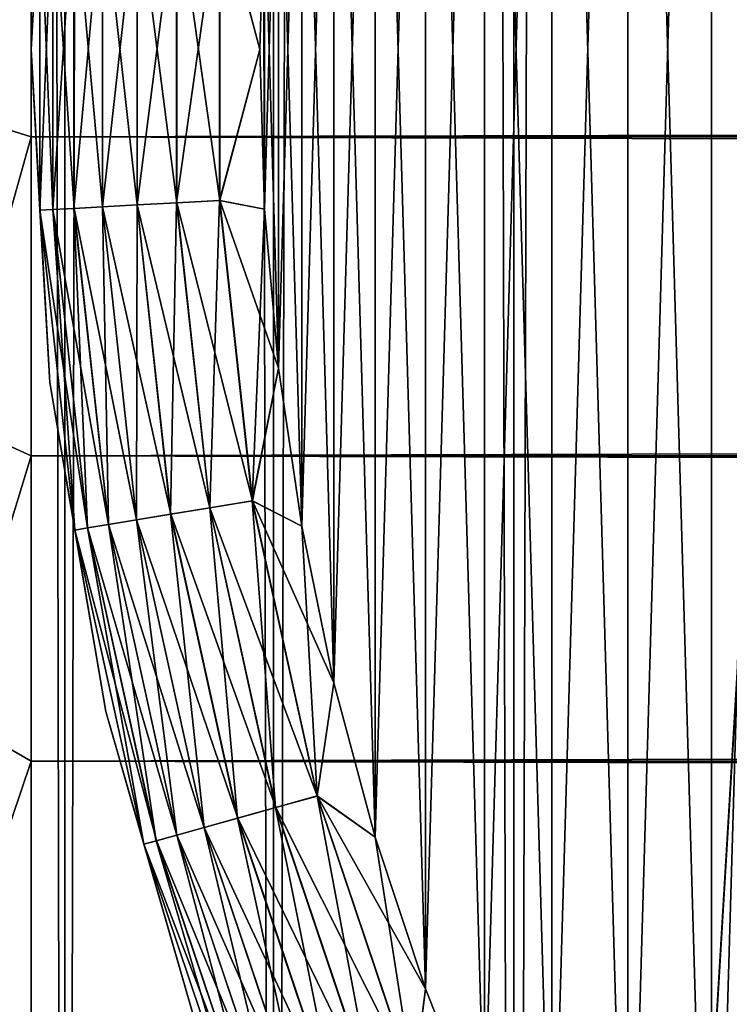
# Model space of a CAD drawing. Extents: x -265 to 265, y 0 to 427.
# Tile 19 of 256: x -263 to -260, y 16 to 20. Entities that reach past the tile are written whole.
import ezdxf

# ---------------------------------------------------------------- set-up
doc = ezdxf.new("R2010")
doc.units = 0
doc.header["$LTSCALE"] = 65.185185
for name, color, linetype in [('28', 7, 'CONTINUOUS'), ('30', 7, 'CONTINUOUS'), ('35', 7, 'CONTINUOUS'), ('36', 7, 'CONTINUOUS'), ('45', 7, 'CONTINUOUS'), ('46', 7, 'CONTINUOUS'), ('49', 7, 'CONTINUOUS'), ('53', 7, 'CONTINUOUS'), ('57', 7, 'CONTINUOUS')]:
    doc.layers.add(name, color=color, linetype=linetype)

msp = doc.modelspace()

# ---------------------------------------------------------------- linework, layer by layer
at = {"layer": '28', "color": 7, "linetype": 'CONTINUOUS'}
for points in [[(-263, 19.6173, 15.3369), (-263, 21.0488, 15.0845), (263, 19.6173, 15.3369), (-263, 19.6173, 15.3369)], [(263, 19.6173, 15.3369), (-263, 21.0488, 15.0845), (263, 21.0488, 15.0845), (263, 19.6173, 15.3369)], [(-263, 21.0488, 39.9155), (-263, 19.6173, 39.6631), (263, 21.0488, 39.9155), (-263, 21.0488, 39.9155)], [(263, 21.0488, 39.9155), (-263, 19.6173, 39.6631), (263, 19.6173, 39.6631), (263, 21.0488, 39.9155)], [(-263, 18.2247, 15.7538), (-263, 19.6173, 15.3369), (263, 18.2247, 15.7538), (-263, 18.2247, 15.7538)], [(263, 18.2247, 15.7538), (-263, 19.6173, 15.3369), (263, 19.6173, 15.3369), (263, 18.2247, 15.7538)], [(-263, 19.6173, 39.6631), (-263, 18.2247, 39.2462), (263, 19.6173, 39.6631), (-263, 19.6173, 39.6631)], [(263, 19.6173, 39.6631), (-263, 18.2247, 39.2462), (263, 18.2247, 39.2462), (263, 19.6173, 39.6631)], [(-263, 16.89, 16.3296), (-263, 18.2247, 15.7538), (263, 16.89, 16.3296), (-263, 16.89, 16.3296)], [(263, 16.89, 16.3296), (-263, 18.2247, 15.7538), (263, 18.2247, 15.7538), (263, 16.89, 16.3296)], [(-263, 18.2247, 39.2462), (-263, 16.89, 38.6704), (263, 18.2247, 39.2462), (-263, 18.2247, 39.2462)], [(263, 18.2247, 39.2462), (-263, 16.89, 38.6704), (263, 16.89, 38.6704), (263, 18.2247, 39.2462)], [(-263, 15.6311, 17.0564), (-263, 16.89, 16.3296), (263, 15.6311, 17.0564), (-263, 15.6311, 17.0564)], [(263, 15.6311, 17.0564), (-263, 16.89, 16.3296), (263, 16.89, 16.3296), (263, 15.6311, 17.0564)], [(-263, 16.89, 38.6704), (-263, 15.6311, 37.9436), (263, 16.89, 38.6704), (-263, 16.89, 38.6704)], [(263, 16.89, 38.6704), (-263, 15.6311, 37.9436), (263, 15.6311, 37.9436), (263, 16.89, 38.6704)]]:
    msp.add_3dface(points, dxfattribs=at)
at = {"layer": '30', "color": 7, "linetype": 'CONTINUOUS'}
for points in [[(-263, 21.0488, 15.0845), (-263.3473, 19.7252, 15.343), (-263.3473, 21.1038, 15.1088), (-263, 21.0488, 15.0845)], [(-263, 21.0488, 39.9155), (-263.3473, 21.1038, 39.8912), (-263.3473, 19.7252, 39.657), (-263, 21.0488, 39.9155)], [(-263, 21.0488, 15.0845), (-263, 19.6173, 15.3369), (-263.3473, 19.7252, 15.343), (-263, 21.0488, 15.0845)], [(-263, 19.6173, 39.6631), (-263, 21.0488, 39.9155), (-263.3473, 19.7252, 39.657), (-263, 19.6173, 39.6631)], [(-263, 19.6173, 15.3369), (-263.3473, 18.3815, 15.7301), (-263.3473, 19.7252, 15.343), (-263, 19.6173, 15.3369)], [(-263, 19.6173, 39.6631), (-263.3473, 19.7252, 39.657), (-263.3473, 18.3815, 39.2699), (-263, 19.6173, 39.6631)], [(-263, 19.6173, 15.3369), (-263, 18.2247, 15.7538), (-263.3473, 18.3815, 15.7301), (-263, 19.6173, 15.3369)], [(-263, 18.2247, 39.2462), (-263, 19.6173, 39.6631), (-263.3473, 18.3815, 39.2699), (-263, 18.2247, 39.2462)], [(-263, 18.2247, 15.7538), (-263.3473, 17.0896, 16.2653), (-263.3473, 18.3815, 15.7301), (-263, 18.2247, 15.7538)], [(-263, 18.2247, 39.2462), (-263.3473, 18.3815, 39.2699), (-263.3473, 17.0896, 38.7347), (-263, 18.2247, 39.2462)], [(-263, 18.2247, 15.7538), (-263, 16.89, 16.3296), (-263.3473, 17.0896, 16.2653), (-263, 18.2247, 15.7538)], [(-263, 16.89, 38.6704), (-263, 18.2247, 39.2462), (-263.3473, 17.0896, 38.7347), (-263, 16.89, 38.6704)], [(-263, 16.89, 16.3296), (-263.3473, 15.8658, 16.9417), (-263.3473, 17.0896, 16.2653), (-263, 16.89, 16.3296)], [(-263, 16.89, 38.6704), (-263.3473, 17.0896, 38.7347), (-263.3473, 15.8658, 38.0583), (-263, 16.89, 38.6704)], [(-263, 16.89, 16.3296), (-263, 15.6311, 17.0564), (-263.3473, 15.8658, 16.9417), (-263, 16.89, 16.3296)], [(-263, 15.6311, 37.9436), (-263, 16.89, 38.6704), (-263.3473, 15.8658, 38.0583), (-263, 15.6311, 37.9436)], [(-263, 15.6311, 17.0564), (-263.3473, 14.7253, 17.7509), (-263.3473, 15.8658, 16.9417), (-263, 15.6311, 17.0564)], [(-263, 15.6311, 37.9436), (-263.3473, 15.8658, 38.0583), (-263.3473, 14.7253, 37.2491), (-263, 15.6311, 37.9436)]]:
    msp.add_3dface(points, dxfattribs=at)
at = {"layer": '35', "color": 7, "linetype": 'CONTINUOUS'}
for points in [[(-263.6136, 1, 6.2983), (-262.8529, 1, 7.7333), (-263.6136, 419, 6.2983), (-263.6136, 1, 6.2983)], [(-263.6136, 419, 6.2983), (-262.8529, 1, 7.7333), (-262.8529, 419, 7.7333), (-263.6136, 419, 6.2983)], [(-262.8529, 1, 7.7333), (-261.9414, 1, 9.0776), (-262.8529, 419, 7.7333), (-262.8529, 1, 7.7333)], [(-262.8529, 419, 7.7333), (-261.9414, 1, 9.0776), (-261.9414, 419, 9.0776), (-262.8529, 419, 7.7333)], [(-261.9414, 1, 9.0776), (-260.8899, 1, 10.3155), (-261.9414, 419, 9.0776), (-261.9414, 1, 9.0776)], [(-261.9414, 419, 9.0776), (-260.8899, 1, 10.3155), (-260.8899, 419, 10.3155), (-261.9414, 419, 9.0776)], [(-260.8899, 1, 10.3155), (-259.7108, 1, 11.4324), (-260.8899, 419, 10.3155), (-260.8899, 1, 10.3155)], [(-260.8899, 419, 10.3155), (-259.7108, 1, 11.4324), (-259.7108, 419, 11.4324), (-260.8899, 419, 10.3155)]]:
    msp.add_3dface(points, dxfattribs=at)
at = {"layer": '36', "color": 7, "linetype": 'CONTINUOUS'}
for points in [[(-262.8529, 1, -7.7333), (-263.6136, 1, -6.2983), (-262.8529, 419, -7.7333), (-262.8529, 1, -7.7333)], [(-262.8529, 419, -7.7333), (-263.6136, 1, -6.2983), (-263.6136, 419, -6.2983), (-262.8529, 419, -7.7333)], [(-261.9414, 1, -9.0776), (-262.8529, 1, -7.7333), (-261.9414, 419, -9.0776), (-261.9414, 1, -9.0776)], [(-261.9414, 419, -9.0776), (-262.8529, 1, -7.7333), (-262.8529, 419, -7.7333), (-261.9414, 419, -9.0776)], [(-260.8899, 1, -10.3155), (-261.9414, 1, -9.0776), (-260.8899, 419, -10.3155), (-260.8899, 1, -10.3155)], [(-260.8899, 419, -10.3155), (-261.9414, 1, -9.0776), (-261.9414, 419, -9.0776), (-260.8899, 419, -10.3155)], [(-260.8899, 1, -10.3155), (-260.8899, 419, -10.3155), (-259.75, 400, -11.399), (-260.8899, 1, -10.3155)], [(-260.8899, 1, -10.3155), (-259.75, 400, -11.399), (-259.75, 20, -11.399), (-260.8899, 1, -10.3155)], [(-259.7108, 1, -11.4324), (-260.8899, 1, -10.3155), (-259.75, 20, -11.399), (-259.7108, 1, -11.4324)]]:
    msp.add_3dface(points, dxfattribs=at)
at = {"layer": '45', "color": 7, "linetype": 'CONTINUOUS'}
for points in [[(-260.3923, 26, -25), (-260.0258, 13.4059, -25), (-260.0258, 26.5941, -25), (-260.3923, 26, -25)], [(-259.75, 20, -25), (-259.6789, 21.1752, -25), (-260.0258, 26.5941, -25), (-259.75, 20, -25)], [(-259.6255, 12.8341, -25), (-259.75, 20, -25), (-260.0258, 26.5941, -25), (-259.6255, 12.8341, -25)], [(-260.0258, 13.4059, -25), (-259.6255, 12.8341, -25), (-260.0258, 26.5941, -25), (-260.0258, 13.4059, -25)], [(-260.7236, 25.3856, -25), (-260.3923, 14, -25), (-260.3923, 26, -25), (-260.7236, 25.3856, -25)], [(-260.3923, 14, -25), (-260.0258, 13.4059, -25), (-260.3923, 26, -25), (-260.3923, 14, -25)], [(-261.0186, 24.753, -25), (-260.7236, 14.6144, -25), (-260.7236, 25.3856, -25), (-261.0186, 24.753, -25)], [(-260.7236, 14.6144, -25), (-260.3923, 14, -25), (-260.7236, 25.3856, -25), (-260.7236, 14.6144, -25)], [(-261.2763, 24.1043, -25), (-261.0186, 15.247, -25), (-261.0186, 24.753, -25), (-261.2763, 24.1043, -25)], [(-261.0186, 15.247, -25), (-260.7236, 14.6144, -25), (-261.0186, 24.753, -25), (-261.0186, 15.247, -25)], [(-261.4959, 23.4416, -25), (-261.2763, 15.8957, -25), (-261.2763, 24.1043, -25), (-261.4959, 23.4416, -25)], [(-261.2763, 15.8957, -25), (-261.0186, 15.247, -25), (-261.2763, 24.1043, -25), (-261.2763, 15.8957, -25)], [(-261.6765, 22.7674, -25), (-261.4959, 16.5584, -25), (-261.4959, 23.4416, -25), (-261.6765, 22.7674, -25)], [(-261.4959, 16.5584, -25), (-261.2763, 15.8957, -25), (-261.4959, 23.4416, -25), (-261.4959, 16.5584, -25)], [(-261.8177, 22.0838, -25), (-261.6765, 17.2326, -25), (-261.6765, 22.7674, -25), (-261.8177, 22.0838, -25)], [(-261.6765, 17.2326, -25), (-261.4959, 16.5584, -25), (-261.6765, 22.7674, -25), (-261.6765, 17.2326, -25)], [(-261.9189, 21.3931, -25), (-261.8177, 17.9162, -25), (-261.8177, 22.0838, -25), (-261.9189, 21.3931, -25)], [(-261.8177, 17.9162, -25), (-261.6765, 17.2326, -25), (-261.8177, 22.0838, -25), (-261.8177, 17.9162, -25)], [(-261.9797, 20.6977, -25), (-261.9189, 18.6069, -25), (-261.9189, 21.3931, -25), (-261.9797, 20.6977, -25)], [(-261.9189, 18.6069, -25), (-261.8177, 17.9162, -25), (-261.9189, 21.3931, -25), (-261.9189, 18.6069, -25)], [(-262, 20, -25), (-261.9797, 19.3023, -25), (-261.9797, 20.6977, -25), (-262, 20, -25)], [(-261.9797, 19.3023, -25), (-261.9189, 18.6069, -25), (-261.9797, 20.6977, -25), (-261.9797, 19.3023, -25)]]:
    msp.add_3dface(points, dxfattribs=at)
at = {"layer": '46', "color": 7, "linetype": 'CONTINUOUS'}
for points in [[(-260.0258, 26.5941, -75), (-259.6255, 27.1659, -75), (-260.0258, 13.4059, -75), (-260.0258, 26.5941, -75)], [(-260.0258, 13.4059, -75), (-259.6255, 27.1659, -75), (-259.6255, 12.8341, -75), (-260.0258, 13.4059, -75)], [(-260.3923, 26, -75), (-260.0258, 26.5941, -75), (-260.3923, 14, -75), (-260.3923, 26, -75)], [(-260.3923, 14, -75), (-260.0258, 26.5941, -75), (-260.0258, 13.4059, -75), (-260.3923, 14, -75)], [(-260.7236, 25.3856, -75), (-260.3923, 26, -75), (-260.7236, 14.6144, -75), (-260.7236, 25.3856, -75)], [(-260.7236, 14.6144, -75), (-260.3923, 26, -75), (-260.3923, 14, -75), (-260.7236, 14.6144, -75)], [(-261.0186, 24.753, -75), (-260.7236, 25.3856, -75), (-261.0186, 15.247, -75), (-261.0186, 24.753, -75)], [(-261.0186, 15.247, -75), (-260.7236, 25.3856, -75), (-260.7236, 14.6144, -75), (-261.0186, 15.247, -75)], [(-261.2763, 24.1043, -75), (-261.0186, 24.753, -75), (-261.2763, 15.8957, -75), (-261.2763, 24.1043, -75)], [(-261.2763, 15.8957, -75), (-261.0186, 24.753, -75), (-261.0186, 15.247, -75), (-261.2763, 15.8957, -75)], [(-261.4959, 23.4416, -75), (-261.2763, 24.1043, -75), (-261.4959, 16.5584, -75), (-261.4959, 23.4416, -75)], [(-261.4959, 16.5584, -75), (-261.2763, 24.1043, -75), (-261.2763, 15.8957, -75), (-261.4959, 16.5584, -75)], [(-261.6765, 22.7674, -75), (-261.4959, 23.4416, -75), (-261.6765, 17.2326, -75), (-261.6765, 22.7674, -75)], [(-261.6765, 17.2326, -75), (-261.4959, 23.4416, -75), (-261.4959, 16.5584, -75), (-261.6765, 17.2326, -75)], [(-261.8177, 22.0838, -75), (-261.6765, 22.7674, -75), (-261.8177, 17.9162, -75), (-261.8177, 22.0838, -75)], [(-261.8177, 17.9162, -75), (-261.6765, 22.7674, -75), (-261.6765, 17.2326, -75), (-261.8177, 17.9162, -75)], [(-261.9189, 21.3931, -75), (-261.8177, 22.0838, -75), (-261.9189, 18.6069, -75), (-261.9189, 21.3931, -75)], [(-261.9189, 18.6069, -75), (-261.8177, 22.0838, -75), (-261.8177, 17.9162, -75), (-261.9189, 18.6069, -75)], [(-261.9797, 20.6977, -75), (-261.9189, 21.3931, -75), (-261.9797, 19.3023, -75), (-261.9797, 20.6977, -75)], [(-261.9797, 19.3023, -75), (-261.9189, 21.3931, -75), (-261.9189, 18.6069, -75), (-261.9797, 19.3023, -75)], [(-262, 20, -75), (-261.9797, 20.6977, -75), (-261.9797, 19.3023, -75), (-262, 20, -75)]]:
    msp.add_3dface(points, dxfattribs=at)
at = {"layer": '49', "color": 7, "linetype": 'CONTINUOUS'}
for points in [[(-262.9183, 21.4555, -74), (-263, 20, -74), (-262.9183, 21.4555, -26), (-262.9183, 21.4555, -74)], [(-262.9183, 21.4555, -26), (-263, 20, -74), (-263, 20, -26), (-262.9183, 21.4555, -26)], [(-263, 20, -74), (-262.9183, 18.5445, -74), (-263, 20, -26), (-263, 20, -74)], [(-263, 20, -26), (-262.9183, 18.5445, -74), (-262.9183, 18.5445, -26), (-263, 20, -26)], [(-262.9183, 18.5445, -74), (-262.6741, 17.1072, -74), (-262.9183, 18.5445, -26), (-262.9183, 18.5445, -74)], [(-262.9183, 18.5445, -26), (-262.6741, 17.1072, -74), (-262.6741, 17.1072, -26), (-262.9183, 18.5445, -26)], [(-262.6741, 17.1072, -74), (-262.2705, 15.7064, -74), (-262.6741, 17.1072, -26), (-262.6741, 17.1072, -74)], [(-262.6741, 17.1072, -26), (-262.2705, 15.7064, -74), (-262.2705, 15.7064, -26), (-262.6741, 17.1072, -26)]]:
    msp.add_3dface(points, dxfattribs=at)
at = {"layer": '53', "color": 7, "linetype": 'CONTINUOUS'}
for points in [[(-263, 20, -74), (-262.9183, 21.4555, -74), (-262.9617, 20.7028, -74.1951), (-263, 20, -74)], [(-263, 20, -74), (-262.9617, 20.7028, -74.1951), (-262.9617, 19.2972, -74.1951), (-263, 20, -74)], [(-262.9049, 20.6997, -74.3829), (-262.9049, 19.3003, -74.3829), (-262.9617, 20.7028, -74.1951), (-262.9049, 20.6997, -74.3829)], [(-262.9617, 20.7028, -74.1951), (-262.9049, 19.3003, -74.3829), (-262.9617, 19.2972, -74.1951), (-262.9617, 20.7028, -74.1951)], [(-262.8124, 20.6947, -74.5559), (-262.8124, 19.3053, -74.5559), (-262.9049, 20.6997, -74.3829), (-262.8124, 20.6947, -74.5559)], [(-262.9049, 20.6997, -74.3829), (-262.8124, 19.3053, -74.5559), (-262.9049, 19.3003, -74.3829), (-262.9049, 20.6997, -74.3829)], [(-262.6881, 20.6879, -74.7075), (-262.6881, 19.3121, -74.7075), (-262.8124, 20.6947, -74.5559), (-262.6881, 20.6879, -74.7075)], [(-262.8124, 20.6947, -74.5559), (-262.6881, 19.3121, -74.7075), (-262.8124, 19.3053, -74.5559), (-262.8124, 20.6947, -74.5559)], [(-261.9797, 20.6977, -75), (-262, 20, -75), (-262.1761, 20.6602, -74.981), (-261.9797, 20.6977, -75)], [(-262.5365, 20.6797, -74.8319), (-262.5365, 19.3203, -74.8319), (-262.6881, 20.6879, -74.7075), (-262.5365, 20.6797, -74.8319)], [(-262.6881, 20.6879, -74.7075), (-262.5365, 19.3203, -74.8319), (-262.6881, 19.3121, -74.7075), (-262.6881, 20.6879, -74.7075)], [(-262.3636, 20.6703, -74.9243), (-262.3636, 19.3297, -74.9243), (-262.5365, 20.6797, -74.8319), (-262.3636, 20.6703, -74.9243)], [(-262.5365, 20.6797, -74.8319), (-262.3636, 19.3297, -74.9243), (-262.5365, 19.3203, -74.8319), (-262.5365, 20.6797, -74.8319)], [(-262.1761, 20.6602, -74.981), (-262.1761, 19.3398, -74.981), (-262.3636, 20.6703, -74.9243), (-262.1761, 20.6602, -74.981)], [(-262.3636, 20.6703, -74.9243), (-262.1761, 19.3398, -74.981), (-262.3636, 19.3297, -74.9243), (-262.3636, 20.6703, -74.9243)], [(-262.1761, 20.6602, -74.981), (-262, 20, -75), (-262.1761, 19.3398, -74.981), (-262.1761, 20.6602, -74.981)], [(-262.9183, 18.5445, -74), (-263, 20, -74), (-262.9617, 19.2972, -74.1951), (-262.9183, 18.5445, -74)], [(-262, 20, -75), (-261.9797, 19.3023, -75), (-262.1761, 19.3398, -74.981), (-262, 20, -75)], [(-262.5365, 19.3203, -74.8319), (-262.3895, 17.9688, -74.8319), (-262.6881, 19.3121, -74.7075), (-262.5365, 19.3203, -74.8319)], [(-262.3636, 19.3297, -74.9243), (-262.2187, 17.9969, -74.9243), (-262.5365, 19.3203, -74.8319), (-262.3636, 19.3297, -74.9243)], [(-262.5365, 19.3203, -74.8319), (-262.2187, 17.9969, -74.9243), (-262.3895, 17.9688, -74.8319), (-262.5365, 19.3203, -74.8319)], [(-262.1761, 19.3398, -74.981), (-262.0333, 18.0272, -74.981), (-262.3636, 19.3297, -74.9243), (-262.1761, 19.3398, -74.981)], [(-262.3636, 19.3297, -74.9243), (-262.0333, 18.0272, -74.981), (-262.2187, 17.9969, -74.9243), (-262.3636, 19.3297, -74.9243)], [(-261.9797, 19.3023, -75), (-261.9189, 18.6069, -75), (-262.1761, 19.3398, -74.981), (-261.9797, 19.3023, -75)], [(-262.1761, 19.3398, -74.981), (-261.9189, 18.6069, -75), (-262.0333, 18.0272, -74.981), (-262.1761, 19.3398, -74.981)], [(-262.9049, 19.3003, -74.3829), (-262.7536, 17.9092, -74.3829), (-262.9617, 19.2972, -74.1951), (-262.9049, 19.3003, -74.3829)], [(-262.9183, 18.5445, -74), (-262.9617, 19.2972, -74.1951), (-262.8098, 17.8999, -74.1951), (-262.9183, 18.5445, -74)], [(-262.9617, 19.2972, -74.1951), (-262.7536, 17.9092, -74.3829), (-262.8098, 17.8999, -74.1951), (-262.9617, 19.2972, -74.1951)], [(-262.8124, 19.3053, -74.5559), (-262.6622, 17.9241, -74.5559), (-262.9049, 19.3003, -74.3829), (-262.8124, 19.3053, -74.5559)], [(-262.9049, 19.3003, -74.3829), (-262.6622, 17.9241, -74.5559), (-262.7536, 17.9092, -74.3829), (-262.9049, 19.3003, -74.3829)], [(-262.6881, 19.3121, -74.7075), (-262.5393, 17.9443, -74.7075), (-262.8124, 19.3053, -74.5559), (-262.6881, 19.3121, -74.7075)], [(-262.8124, 19.3053, -74.5559), (-262.5393, 17.9443, -74.7075), (-262.6622, 17.9241, -74.5559), (-262.8124, 19.3053, -74.5559)], [(-262.6881, 19.3121, -74.7075), (-262.3895, 17.9688, -74.8319), (-262.5393, 17.9443, -74.7075), (-262.6881, 19.3121, -74.7075)], [(-261.9189, 18.6069, -75), (-261.8177, 17.9162, -75), (-262.0333, 18.0272, -74.981), (-261.9189, 18.6069, -75)], [(-262.6741, 17.1072, -74), (-262.9183, 18.5445, -74), (-262.8098, 17.8999, -74.1951), (-262.6741, 17.1072, -74)], [(-262.0333, 18.0272, -74.981), (-261.7495, 16.7378, -74.981), (-262.2187, 17.9969, -74.9243), (-262.0333, 18.0272, -74.981)], [(-261.8177, 17.9162, -75), (-261.6765, 17.2326, -75), (-262.0333, 18.0272, -74.981), (-261.8177, 17.9162, -75)], [(-262.0333, 18.0272, -74.981), (-261.6765, 17.2326, -75), (-261.7495, 16.7378, -74.981), (-262.0333, 18.0272, -74.981)], [(-262.2187, 17.9969, -74.9243), (-261.9305, 16.6875, -74.9243), (-262.3895, 17.9688, -74.8319), (-262.2187, 17.9969, -74.9243)], [(-262.2187, 17.9969, -74.9243), (-261.7495, 16.7378, -74.981), (-261.9305, 16.6875, -74.9243), (-262.2187, 17.9969, -74.9243)], [(-262.5393, 17.9443, -74.7075), (-262.2435, 16.6006, -74.7075), (-262.6622, 17.9241, -74.5559), (-262.5393, 17.9443, -74.7075)], [(-262.3895, 17.9688, -74.8319), (-262.0973, 16.6412, -74.8319), (-262.5393, 17.9443, -74.7075), (-262.3895, 17.9688, -74.8319)], [(-262.5393, 17.9443, -74.7075), (-262.0973, 16.6412, -74.8319), (-262.2435, 16.6006, -74.7075), (-262.5393, 17.9443, -74.7075)], [(-262.3895, 17.9688, -74.8319), (-261.9305, 16.6875, -74.9243), (-262.0973, 16.6412, -74.8319), (-262.3895, 17.9688, -74.8319)], [(-262.7536, 17.9092, -74.3829), (-262.4527, 16.5425, -74.3829), (-262.8098, 17.8999, -74.1951), (-262.7536, 17.9092, -74.3829)], [(-262.6741, 17.1072, -74), (-262.8098, 17.8999, -74.1951), (-262.5076, 16.5273, -74.1951), (-262.6741, 17.1072, -74)], [(-262.8098, 17.8999, -74.1951), (-262.4527, 16.5425, -74.3829), (-262.5076, 16.5273, -74.1951), (-262.8098, 17.8999, -74.1951)], [(-262.6622, 17.9241, -74.5559), (-262.3636, 16.5673, -74.5559), (-262.7536, 17.9092, -74.3829), (-262.6622, 17.9241, -74.5559)], [(-262.7536, 17.9092, -74.3829), (-262.3636, 16.5673, -74.5559), (-262.4527, 16.5425, -74.3829), (-262.7536, 17.9092, -74.3829)], [(-262.6622, 17.9241, -74.5559), (-262.2435, 16.6006, -74.7075), (-262.3636, 16.5673, -74.5559), (-262.6622, 17.9241, -74.5559)], [(-261.6765, 17.2326, -75), (-261.4959, 16.5584, -75), (-261.7495, 16.7378, -74.981), (-261.6765, 17.2326, -75)], [(-262.2705, 15.7064, -74), (-262.6741, 17.1072, -74), (-262.5076, 16.5273, -74.1951), (-262.2705, 15.7064, -74)], [(-261.7495, 16.7378, -74.981), (-261.3279, 15.4866, -74.981), (-261.9305, 16.6875, -74.9243), (-261.7495, 16.7378, -74.981)], [(-261.4959, 16.5584, -75), (-261.2763, 15.8957, -75), (-261.7495, 16.7378, -74.981), (-261.4959, 16.5584, -75)], [(-261.7495, 16.7378, -74.981), (-261.2763, 15.8957, -75), (-261.3279, 15.4866, -74.981), (-261.7495, 16.7378, -74.981)], [(-261.9305, 16.6875, -74.9243), (-261.5024, 15.417, -74.9243), (-262.0973, 16.6412, -74.8319), (-261.9305, 16.6875, -74.9243)], [(-261.9305, 16.6875, -74.9243), (-261.3279, 15.4866, -74.981), (-261.5024, 15.417, -74.9243), (-261.9305, 16.6875, -74.9243)], [(-262.0973, 16.6412, -74.8319), (-261.6632, 15.3529, -74.8319), (-262.2435, 16.6006, -74.7075), (-262.0973, 16.6412, -74.8319)], [(-262.0973, 16.6412, -74.8319), (-261.5024, 15.417, -74.9243), (-261.6632, 15.3529, -74.8319), (-262.0973, 16.6412, -74.8319)], [(-262.3636, 16.5673, -74.5559), (-261.9199, 15.2507, -74.5559), (-262.4527, 16.5425, -74.3829), (-262.3636, 16.5673, -74.5559)], [(-262.2435, 16.6006, -74.7075), (-261.8042, 15.2968, -74.7075), (-262.3636, 16.5673, -74.5559), (-262.2435, 16.6006, -74.7075)], [(-262.3636, 16.5673, -74.5559), (-261.8042, 15.2968, -74.7075), (-261.9199, 15.2507, -74.5559), (-262.3636, 16.5673, -74.5559)], [(-262.2435, 16.6006, -74.7075), (-261.6632, 15.3529, -74.8319), (-261.8042, 15.2968, -74.7075), (-262.2435, 16.6006, -74.7075)], [(-262.4527, 16.5425, -74.3829), (-262.0059, 15.2164, -74.3829), (-262.5076, 16.5273, -74.1951), (-262.4527, 16.5425, -74.3829)], [(-262.2705, 15.7064, -74), (-262.5076, 16.5273, -74.1951), (-262.0588, 15.1953, -74.1951), (-262.2705, 15.7064, -74)], [(-262.5076, 16.5273, -74.1951), (-262.0059, 15.2164, -74.3829), (-262.0588, 15.1953, -74.1951), (-262.5076, 16.5273, -74.1951)], [(-262.4527, 16.5425, -74.3829), (-261.9199, 15.2507, -74.5559), (-262.0059, 15.2164, -74.3829), (-262.4527, 16.5425, -74.3829)], [(-261.2763, 15.8957, -75), (-261.0186, 15.247, -75), (-261.3279, 15.4866, -74.981), (-261.2763, 15.8957, -75)]]:
    msp.add_3dface(points, dxfattribs=at)
at = {"layer": '57', "color": 7, "linetype": 'CONTINUOUS'}
for points in [[(-262.9183, 21.4555, -26), (-263, 20, -26), (-262.962, 20.7028, -25.8061), (-262.9183, 21.4555, -26)], [(-263, 20, -26), (-262.962, 19.2972, -25.8061), (-262.962, 20.7028, -25.8061), (-263, 20, -26)], [(-262.962, 19.2972, -25.8061), (-262.9053, 20.6997, -25.6182), (-262.962, 20.7028, -25.8061), (-262.962, 19.2972, -25.8061)], [(-262.9053, 19.3003, -25.6182), (-262.9053, 20.6997, -25.6182), (-262.962, 19.2972, -25.8061), (-262.9053, 19.3003, -25.6182)], [(-262.9053, 19.3003, -25.6182), (-262.8131, 20.6947, -25.4451), (-262.9053, 20.6997, -25.6182), (-262.9053, 19.3003, -25.6182)], [(-262.8131, 19.3053, -25.4451), (-262.8131, 20.6947, -25.4451), (-262.9053, 19.3003, -25.6182), (-262.8131, 19.3053, -25.4451)], [(-262.8131, 19.3053, -25.4451), (-262.6889, 20.688, -25.2933), (-262.8131, 20.6947, -25.4451), (-262.8131, 19.3053, -25.4451)], [(-262, 20, -25), (-261.9797, 20.6977, -25), (-262.1772, 20.6602, -25.0192), (-262, 20, -25)], [(-262.6889, 19.312, -25.2933), (-262.6889, 20.688, -25.2933), (-262.8131, 19.3053, -25.4451), (-262.6889, 19.312, -25.2933)], [(-262.6889, 19.312, -25.2933), (-262.5375, 20.6798, -25.1687), (-262.6889, 20.688, -25.2933), (-262.6889, 19.312, -25.2933)], [(-262.5375, 19.3202, -25.1687), (-262.5375, 20.6798, -25.1687), (-262.6889, 19.312, -25.2933), (-262.5375, 19.3202, -25.1687)], [(-262.5375, 19.3202, -25.1687), (-262.3647, 20.6704, -25.0762), (-262.5375, 20.6798, -25.1687), (-262.5375, 19.3202, -25.1687)], [(-262.3647, 19.3296, -25.0762), (-262.3647, 20.6704, -25.0762), (-262.5375, 19.3202, -25.1687), (-262.3647, 19.3296, -25.0762)], [(-262.3647, 19.3296, -25.0762), (-262.1772, 20.6602, -25.0192), (-262.3647, 20.6704, -25.0762), (-262.3647, 19.3296, -25.0762)], [(-262.1772, 19.3398, -25.0192), (-262.1772, 20.6602, -25.0192), (-262.3647, 19.3296, -25.0762), (-262.1772, 19.3398, -25.0192)], [(-262.1772, 19.3398, -25.0192), (-262, 20, -25), (-262.1772, 20.6602, -25.0192), (-262.1772, 19.3398, -25.0192)], [(-263, 20, -26), (-262.9183, 18.5445, -26), (-262.962, 19.2972, -25.8061), (-263, 20, -26)], [(-261.9797, 19.3023, -25), (-262, 20, -25), (-262.1772, 19.3398, -25.0192), (-261.9797, 19.3023, -25)], [(-262.5401, 17.9442, -25.2933), (-262.5375, 19.3202, -25.1687), (-262.6889, 19.312, -25.2933), (-262.5401, 17.9442, -25.2933)], [(-262.3905, 17.9687, -25.1687), (-262.5375, 19.3202, -25.1687), (-262.5401, 17.9442, -25.2933), (-262.3905, 17.9687, -25.1687)], [(-262.3905, 17.9687, -25.1687), (-262.3647, 19.3296, -25.0762), (-262.5375, 19.3202, -25.1687), (-262.3905, 17.9687, -25.1687)], [(-262.2197, 17.9967, -25.0762), (-262.3647, 19.3296, -25.0762), (-262.3905, 17.9687, -25.1687), (-262.2197, 17.9967, -25.0762)], [(-262.2197, 17.9967, -25.0762), (-262.1772, 19.3398, -25.0192), (-262.3647, 19.3296, -25.0762), (-262.2197, 17.9967, -25.0762)], [(-262.0344, 18.0271, -25.0192), (-262.1772, 19.3398, -25.0192), (-262.2197, 17.9967, -25.0762), (-262.0344, 18.0271, -25.0192)], [(-262.0344, 18.0271, -25.0192), (-261.9797, 19.3023, -25), (-262.1772, 19.3398, -25.0192), (-262.0344, 18.0271, -25.0192)], [(-262.81, 17.8999, -25.8061), (-262.9053, 19.3003, -25.6182), (-262.962, 19.2972, -25.8061), (-262.81, 17.8999, -25.8061)], [(-262.9183, 18.5445, -26), (-262.81, 17.8999, -25.8061), (-262.962, 19.2972, -25.8061), (-262.9183, 18.5445, -26)], [(-262.754, 17.9091, -25.6182), (-262.8131, 19.3053, -25.4451), (-262.9053, 19.3003, -25.6182), (-262.754, 17.9091, -25.6182)], [(-262.754, 17.9091, -25.6182), (-262.9053, 19.3003, -25.6182), (-262.81, 17.8999, -25.8061), (-262.754, 17.9091, -25.6182)], [(-262.6629, 17.924, -25.4451), (-262.6889, 19.312, -25.2933), (-262.8131, 19.3053, -25.4451), (-262.6629, 17.924, -25.4451)], [(-262.6629, 17.924, -25.4451), (-262.8131, 19.3053, -25.4451), (-262.754, 17.9091, -25.6182), (-262.6629, 17.924, -25.4451)], [(-262.5401, 17.9442, -25.2933), (-262.6889, 19.312, -25.2933), (-262.6629, 17.924, -25.4451), (-262.5401, 17.9442, -25.2933)], [(-261.9189, 18.6069, -25), (-261.9797, 19.3023, -25), (-262.0344, 18.0271, -25.0192), (-261.9189, 18.6069, -25)], [(-261.8177, 17.9162, -25), (-261.9189, 18.6069, -25), (-262.0344, 18.0271, -25.0192), (-261.8177, 17.9162, -25)], [(-262.9183, 18.5445, -26), (-262.6741, 17.1072, -26), (-262.81, 17.8999, -25.8061), (-262.9183, 18.5445, -26)], [(-261.9315, 16.6872, -25.0762), (-262.0344, 18.0271, -25.0192), (-262.2197, 17.9967, -25.0762), (-261.9315, 16.6872, -25.0762)], [(-261.7506, 16.7375, -25.0192), (-261.8177, 17.9162, -25), (-262.0344, 18.0271, -25.0192), (-261.7506, 16.7375, -25.0192)], [(-261.7506, 16.7375, -25.0192), (-262.0344, 18.0271, -25.0192), (-261.9315, 16.6872, -25.0762), (-261.7506, 16.7375, -25.0192)], [(-262.0982, 16.6409, -25.1687), (-262.2197, 17.9967, -25.0762), (-262.3905, 17.9687, -25.1687), (-262.0982, 16.6409, -25.1687)], [(-261.9315, 16.6872, -25.0762), (-262.2197, 17.9967, -25.0762), (-262.0982, 16.6409, -25.1687), (-261.9315, 16.6872, -25.0762)], [(-262.3642, 16.5671, -25.4451), (-262.5401, 17.9442, -25.2933), (-262.6629, 17.924, -25.4451), (-262.3642, 16.5671, -25.4451)], [(-262.2443, 16.6004, -25.2933), (-262.3905, 17.9687, -25.1687), (-262.5401, 17.9442, -25.2933), (-262.2443, 16.6004, -25.2933)], [(-262.2443, 16.6004, -25.2933), (-262.5401, 17.9442, -25.2933), (-262.3642, 16.5671, -25.4451), (-262.2443, 16.6004, -25.2933)], [(-262.0982, 16.6409, -25.1687), (-262.3905, 17.9687, -25.1687), (-262.2443, 16.6004, -25.2933), (-262.0982, 16.6409, -25.1687)], [(-262.5079, 16.5272, -25.8061), (-262.754, 17.9091, -25.6182), (-262.81, 17.8999, -25.8061), (-262.5079, 16.5272, -25.8061)], [(-262.6741, 17.1072, -26), (-262.5079, 16.5272, -25.8061), (-262.81, 17.8999, -25.8061), (-262.6741, 17.1072, -26)], [(-262.4532, 16.5424, -25.6182), (-262.6629, 17.924, -25.4451), (-262.754, 17.9091, -25.6182), (-262.4532, 16.5424, -25.6182)], [(-262.4532, 16.5424, -25.6182), (-262.754, 17.9091, -25.6182), (-262.5079, 16.5272, -25.8061), (-262.4532, 16.5424, -25.6182)], [(-262.3642, 16.5671, -25.4451), (-262.6629, 17.924, -25.4451), (-262.4532, 16.5424, -25.6182), (-262.3642, 16.5671, -25.4451)], [(-261.6765, 17.2326, -25), (-261.8177, 17.9162, -25), (-261.7506, 16.7375, -25.0192), (-261.6765, 17.2326, -25)], [(-261.4959, 16.5584, -25), (-261.6765, 17.2326, -25), (-261.7506, 16.7375, -25.0192), (-261.4959, 16.5584, -25)], [(-262.6741, 17.1072, -26), (-262.2705, 15.7064, -26), (-262.5079, 16.5272, -25.8061), (-262.6741, 17.1072, -26)], [(-261.5034, 15.4166, -25.0762), (-261.7506, 16.7375, -25.0192), (-261.9315, 16.6872, -25.0762), (-261.5034, 15.4166, -25.0762)], [(-261.329, 15.4861, -25.0192), (-261.4959, 16.5584, -25), (-261.7506, 16.7375, -25.0192), (-261.329, 15.4861, -25.0192)], [(-261.329, 15.4861, -25.0192), (-261.7506, 16.7375, -25.0192), (-261.5034, 15.4166, -25.0762), (-261.329, 15.4861, -25.0192)], [(-261.6641, 15.3526, -25.1687), (-261.9315, 16.6872, -25.0762), (-262.0982, 16.6409, -25.1687), (-261.6641, 15.3526, -25.1687)], [(-261.5034, 15.4166, -25.0762), (-261.9315, 16.6872, -25.0762), (-261.6641, 15.3526, -25.1687), (-261.5034, 15.4166, -25.0762)], [(-261.805, 15.2965, -25.2933), (-262.0982, 16.6409, -25.1687), (-262.2443, 16.6004, -25.2933), (-261.805, 15.2965, -25.2933)], [(-261.6641, 15.3526, -25.1687), (-262.0982, 16.6409, -25.1687), (-261.805, 15.2965, -25.2933), (-261.6641, 15.3526, -25.1687)], [(-262.0063, 15.2162, -25.6182), (-262.3642, 16.5671, -25.4451), (-262.4532, 16.5424, -25.6182), (-262.0063, 15.2162, -25.6182)], [(-261.9205, 15.2504, -25.4451), (-262.2443, 16.6004, -25.2933), (-262.3642, 16.5671, -25.4451), (-261.9205, 15.2504, -25.4451)], [(-261.9205, 15.2504, -25.4451), (-262.3642, 16.5671, -25.4451), (-262.0063, 15.2162, -25.6182), (-261.9205, 15.2504, -25.4451)], [(-261.805, 15.2965, -25.2933), (-262.2443, 16.6004, -25.2933), (-261.9205, 15.2504, -25.4451), (-261.805, 15.2965, -25.2933)], [(-262.0591, 15.1952, -25.8061), (-262.4532, 16.5424, -25.6182), (-262.5079, 16.5272, -25.8061), (-262.0591, 15.1952, -25.8061)], [(-262.2705, 15.7064, -26), (-262.0591, 15.1952, -25.8061), (-262.5079, 16.5272, -25.8061), (-262.2705, 15.7064, -26)], [(-262.0063, 15.2162, -25.6182), (-262.4532, 16.5424, -25.6182), (-262.0591, 15.1952, -25.8061), (-262.0063, 15.2162, -25.6182)], [(-261.2763, 15.8957, -25), (-261.4959, 16.5584, -25), (-261.329, 15.4861, -25.0192), (-261.2763, 15.8957, -25)], [(-261.0186, 15.247, -25), (-261.2763, 15.8957, -25), (-261.329, 15.4861, -25.0192), (-261.0186, 15.247, -25)]]:
    msp.add_3dface(points, dxfattribs=at)

doc.saveas('drawing.dxf')
